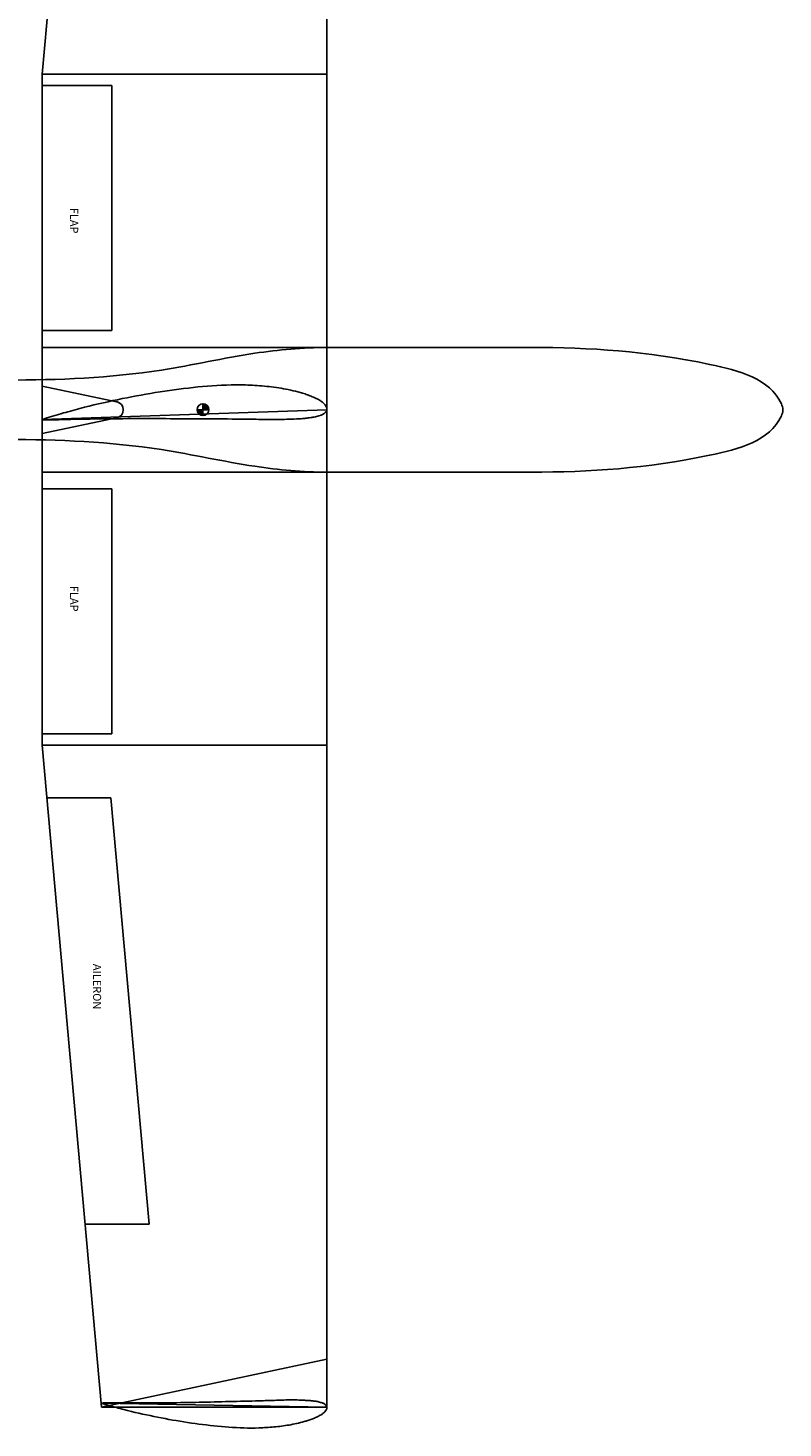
# Model space of a CAD drawing. Header units: millimetres. Extents: x 2638 to 6427, y 1322 to 3912.
# Tile 7 of 9: x 5791 to 6427, y 1322 to 2501. Entities that reach past the tile are written whole.
import ezdxf

# ---------------------------------------------------------------- set-up
doc = ezdxf.new("R2010")
doc.units = ezdxf.units.MM
doc.layers.add('7', color=7, linetype='Continuous')
doc.styles.get("Standard").update_dxf_attribs({"font": 'arial.ttf'})

msp = doc.modelspace()

# ---------------------------------------------------------------- hatches: boundary and pattern name
for points in [[(5938.1, 2179.4), (5943.1, 2179.4, 0.414214), (5938.1, 2184.4)], [(5938.1, 2174.4), (5938.1, 2179.4), (5933.1, 2179.4, 0.414214)]]:
    msp.add_hatch(color=256).paths.add_polyline_path(points)

# ---------------------------------------------------------------- linework, layer by layer
at = {"color": 1}
for p, q in [((5802.7, 2462), (5852.5, 3019.4)), ((6042.5, 2179.4), (6042.5, 2979)), ((5802.7, 2199.3), (5802.7, 2462)), ((5802.7, 2462), (6042.5, 2462)), ((5802.7, 2452.5), (5861.4, 2452.5)), ((5861.4, 2246.1), (5861.4, 2452.5)), ((5802.7, 2246.1), (5861.4, 2246.1)), ((6042.5, 2179.4), (6042.5, 1379.8)), ((5802.7, 2159.3), (5802.7, 1896.8)), ((5802.7, 2112.7), (5861.4, 2112.7)), ((5861.4, 2112.7), (5861.4, 1906.3)), ((5802.7, 1906.3), (5861.4, 1906.3)), ((5802.7, 1896.8), (5852.5, 1339.4)), ((5802.7, 1896.8), (6042.5, 1896.8)), ((5806.6, 1852.4), (5860.6, 1852.4)), ((5860.6, 1852.4), (5892.7, 1493.6)), ((5838.7, 1493.6), (5892.7, 1493.6)), ((5852.5, 1339.4), (6042.5, 1379.8))]:
    msp.add_line(p, q, dxfattribs=at)
at = {"color": 3}
for p, q in [((5802.7, 2231.8), (6214.1, 2231.8)), ((5802.7, 2126.8), (5802.7, 2231.8)), ((5802.7, 2199.3), (5865.3, 2186.1)), ((5802.7, 2199.3), (5802.7, 2159.3)), ((5865.3, 2172.4), (5802.7, 2159.3)), ((6426.6, 2179.4), (6426.6, 2179.2)), ((5802.7, 2126.8), (6214.1, 2126.8))]:
    msp.add_line(p, q, dxfattribs=at)
for p, q in [((5938.1, 2174.4), (5938.1, 2184.4)), ((5933.1, 2179.4), (5943.1, 2179.4))]:
    msp.add_line(p, q)
at = {"color": 4}
for p in [(6042.5, 1379.8), (5852.5, 1339.4)]:
    msp.add_line(p, (6042.5, 1339.4), dxfattribs=at)
msp.add_circle((5938.1, 2179.4), 5)
at = {"color": 3}
msp.add_arc((5863.9, 2179.3), 7, 281.8561, 78.1439, dxfattribs=at)
for points, knots in [([(5772.7, 2204.3), (5816.2, 2204.3), (5886.9, 2207.2), (5975.2, 2227.4), (6022.2, 2231.8), (6042.5, 2231.8)], [0, 0, 0, 0, 130.641826, 210.645408, 271.570695, 271.570695, 271.570695, 271.570695]), ([(6426.6, 2179.4), (6426.6, 2181.1), (6417.5, 2205.1), (6331.9, 2227.4), (6264.5, 2231.8), (6214.1, 2231.8)], [0, 0, 0, 0, 5.198035, 74.115384, 225.541602, 225.541602, 225.541602, 225.541602]), ([(6426.6, 2179.2), (6426.6, 2177.4), (6417.5, 2153.5), (6331.9, 2131.2), (6264.5, 2126.8), (6214.1, 2126.8)], [0, 0, 0, 0, 5.198035, 74.115384, 225.541602, 225.541602, 225.541602, 225.541602]), ([(5772.7, 2154.3), (5816.2, 2154.3), (5886.9, 2151.3), (5975.2, 2131.2), (6022.2, 2126.7), (6042.5, 2126.8)], [0, 0, 0, 0, 130.641826, 210.645408, 271.570695, 271.570695, 271.570695, 271.570695])]:
    msp.add_open_spline(points, degree=3, knots=knots, dxfattribs=at)
at = {"layer": '7', "color": 4, "linetype": 'Continuous'}
for points in [[(5802.7, 2171.2), (5804.6, 2171.8), (5806.6, 2172.4), (5808.6, 2173), (5810.6, 2173.6), (5812.6, 2174.2), (5814.5, 2174.8), (5816.5, 2175.4), (5818.5, 2176), (5820.5, 2176.6), (5822.5, 2177.1), (5824.4, 2177.7), (5826.4, 2178.2), (5830.4, 2179.3), (5834.3, 2180.3), (5838.3, 2181.4), (5842.3, 2182.4), (5846.3, 2183.4), (5850.2, 2184.3), (5854.2, 2185.2), (5858.2, 2186.1), (5862.1, 2187), (5866.1, 2187.8), (5870.1, 2188.7), (5874.1, 2189.5), (5878, 2190.3), (5882, 2191), (5886, 2191.7), (5890, 2192.5), (5893.9, 2193.1), (5897.9, 2193.8), (5901.9, 2194.4), (5905.9, 2195), (5909.9, 2195.6), (5913.8, 2196.2), (5917.8, 2196.7), (5921.8, 2197.2), (5925.8, 2197.6), (5929.8, 2198.1), (5933.8, 2198.5), (5937.8, 2198.9), (5941.8, 2199.2), (5945.8, 2199.5), (5949.8, 2199.7), (5953.8, 2200), (5957.8, 2200.1), (5961.7, 2200.2), (5965.7, 2200.3), (5969.8, 2200.3), (5971.8, 2200.2), (5973.8, 2200.2), (5975.8, 2200.1), (5977.8, 2200), (5979.8, 2199.9), (5981.8, 2199.8), (5983.8, 2199.7), (5985.8, 2199.6), (5987.8, 2199.4), (5989.8, 2199.2), (5991.8, 2199), (5993.8, 2198.8), (5995.8, 2198.6), (5997.9, 2198.3), (5999.9, 2198), (6001.9, 2197.7), (6003.9, 2197.4), (6005.9, 2197), (6007.9, 2196.7), (6009.9, 2196.3), (6012, 2195.8), (6014, 2195.4), (6016, 2194.9), (6018, 2194.4), (6019, 2194.1), (6020, 2193.8), (6021, 2193.5), (6022, 2193.2), (6023.1, 2192.9), (6024.1, 2192.6), (6025.1, 2192.2), (6026.1, 2191.9), (6027.1, 2191.5), (6028.1, 2191.1), (6029.1, 2190.7), (6030.1, 2190.3), (6031.2, 2189.9), (6032.2, 2189.4), (6033.3, 2188.9), (6034.3, 2188.4), (6035.3, 2187.9), (6036.2, 2187.3), (6036.8, 2187), (6037.3, 2186.7), (6037.8, 2186.3), (6038.3, 2186), (6038.8, 2185.6), (6039.3, 2185.1), (6040.2, 2184.3), (6041, 2183.4), (6041.7, 2182.4), (6042.2, 2181.4), (6042.5, 2180.4), (6042.5, 2179.4), (6042.3, 2178.7), (6042, 2178.1), (6041.5, 2177.4), (6040.9, 2176.9), (6040.3, 2176.3), (6039.6, 2175.9), (6039.2, 2175.6), (6038.7, 2175.3), (6038.2, 2175.1), (6037.7, 2174.9), (6037.2, 2174.7), (6036.7, 2174.5), (6035.7, 2174.2), (6034.7, 2173.9), (6033.8, 2173.6), (6032.8, 2173.4), (6031.7, 2173.2), (6030.7, 2173), (6029.7, 2172.8), (6028.8, 2172.7), (6027.8, 2172.5), (6026.8, 2172.4), (6025.8, 2172.3), (6024.8, 2172.2), (6023.8, 2172.1), (6022.8, 2172), (6021.8, 2171.9), (6020.8, 2171.8), (6019.8, 2171.8), (6018.8, 2171.7), (6016.8, 2171.6), (6014.8, 2171.5), (6012.8, 2171.4), (6010.8, 2171.3), (6008.8, 2171.3), (6006.8, 2171.2), (6004.8, 2171.2), (6002.8, 2171.1), (6000.8, 2171.1), (5998.8, 2171.1), (5996.8, 2171.1), (5994.8, 2171.1), (5992.8, 2171.1), (5990.8, 2171.2), (5988.8, 2171.2), (5986.8, 2171.2), (5984.8, 2171.2), (5982.8, 2171.3), (5980.8, 2171.3), (5978.8, 2171.3), (5976.8, 2171.4), (5974.8, 2171.4), (5972.8, 2171.4), (5970.8, 2171.4), (5966.8, 2171.5), (5962.7, 2171.5), (5958.7, 2171.6), (5954.7, 2171.6), (5950.7, 2171.6), (5946.7, 2171.7), (5942.7, 2171.7), (5938.7, 2171.7), (5934.7, 2171.7), (5930.7, 2171.7), (5926.7, 2171.8), (5922.7, 2171.8), (5918.7, 2171.8), (5914.7, 2171.8), (5910.7, 2171.8), (5906.7, 2171.9), (5902.7, 2171.9), (5898.7, 2171.9), (5894.7, 2171.9), (5890.7, 2171.9), (5886.7, 2171.9), (5882.7, 2171.9), (5878.7, 2171.9), (5874.7, 2171.9), (5870.7, 2171.8), (5866.7, 2171.8), (5862.7, 2171.8), (5858.7, 2171.7), (5854.7, 2171.7), (5850.7, 2171.6), (5846.7, 2171.6), (5842.7, 2171.5), (5838.7, 2171.5), (5834.7, 2171.4), (5830.7, 2171.3), (5826.7, 2171.2), (5824.7, 2171.1), (5822.7, 2171.1), (5820.7, 2171), (5818.7, 2171), (5816.7, 2170.9), (5814.7, 2170.9), (5812.7, 2170.9), (5810.7, 2170.9), (5808.7, 2170.9), (5806.7, 2170.9), (5804.7, 2170.9), (5802.7, 2170.9), (5802.7, 2171.2)], [(6042.5, 2179.4), (5802.7, 2171)], [(5852.5, 1342.6), (5854.1, 1342.1), (5855.7, 1341.7), (5857.3, 1341.2), (5858.8, 1340.8), (5860.4, 1340.3), (5862, 1339.9), (5863.6, 1339.4), (5865.2, 1339), (5866.7, 1338.6), (5868.3, 1338.2), (5869.9, 1337.8), (5871.5, 1337.3), (5874.6, 1336.6), (5877.8, 1335.8), (5880.9, 1335), (5884.1, 1334.3), (5887.2, 1333.6), (5890.4, 1332.9), (5893.5, 1332.2), (5896.7, 1331.5), (5899.8, 1330.9), (5903, 1330.3), (5906.2, 1329.7), (5909.3, 1329.1), (5912.5, 1328.5), (5915.6, 1328), (5918.8, 1327.5), (5921.9, 1327), (5925.1, 1326.5), (5928.3, 1326), (5931.4, 1325.6), (5934.6, 1325.1), (5937.7, 1324.7), (5940.9, 1324.4), (5944.1, 1324), (5947.2, 1323.7), (5950.4, 1323.3), (5953.6, 1323.1), (5956.7, 1322.8), (5959.9, 1322.5), (5963, 1322.3), (5966.2, 1322.2), (5969.4, 1322), (5972.5, 1321.9), (5975.7, 1321.8), (5978.9, 1321.8), (5982, 1321.8), (5985.2, 1321.9), (5986.8, 1321.9), (5988.4, 1322), (5990, 1322.1), (5991.6, 1322.2), (5993.1, 1322.3), (5994.7, 1322.4), (5996.3, 1322.5), (5997.9, 1322.7), (5999.5, 1322.8), (6001.1, 1323), (6002.7, 1323.2), (6004.2, 1323.4), (6005.8, 1323.6), (6007.4, 1323.8), (6009, 1324.1), (6010.6, 1324.3), (6012.2, 1324.6), (6013.8, 1324.9), (6015.4, 1325.3), (6017, 1325.6), (6018.6, 1326), (6020.1, 1326.4), (6021.7, 1326.8), (6023.3, 1327.2), (6024.1, 1327.5), (6024.9, 1327.7), (6025.7, 1327.9), (6026.5, 1328.2), (6027.3, 1328.4), (6028.1, 1328.7), (6028.9, 1329), (6029.7, 1329.3), (6030.5, 1329.6), (6031.3, 1329.9), (6032.1, 1330.2), (6032.9, 1330.6), (6033.7, 1331), (6034.5, 1331.3), (6035.3, 1331.7), (6036.1, 1332.2), (6036.9, 1332.6), (6037.7, 1333), (6038.1, 1333.3), (6038.5, 1333.6), (6038.9, 1333.9), (6039.3, 1334.1), (6039.7, 1334.5), (6040.1, 1334.8), (6040.8, 1335.5), (6041.4, 1336.2), (6041.9, 1337), (6042.3, 1337.8), (6042.5, 1338.6), (6042.5, 1339.4), (6042.3, 1339.9), (6042.1, 1340.5), (6041.7, 1340.9), (6041.2, 1341.4), (6040.7, 1341.8), (6040.2, 1342.2), (6039.8, 1342.4), (6039.4, 1342.6), (6039, 1342.8), (6038.6, 1342.9), (6038.2, 1343.1), (6037.8, 1343.2), (6037.1, 1343.4), (6036.3, 1343.6), (6035.5, 1343.8), (6034.7, 1344), (6033.9, 1344.2), (6033.1, 1344.3), (6032.3, 1344.4), (6031.5, 1344.5), (6030.7, 1344.6), (6029.9, 1344.7), (6029.2, 1344.8), (6028.4, 1344.9), (6027.6, 1344.9), (6026.8, 1345), (6026, 1345), (6025.2, 1345.1), (6024.4, 1345.1), (6023.6, 1345.2), (6022, 1345.2), (6020.5, 1345.3), (6018.9, 1345.3), (6017.3, 1345.4), (6015.7, 1345.4), (6014.1, 1345.4), (6012.5, 1345.4), (6011, 1345.4), (6009.4, 1345.4), (6007.8, 1345.4), (6006.2, 1345.3), (6004.6, 1345.3), (6003, 1345.3), (6001.5, 1345.2), (5999.9, 1345.2), (5998.3, 1345.1), (5996.7, 1345.1), (5995.1, 1345), (5993.5, 1345), (5991.9, 1344.9), (5990.4, 1344.9), (5988.8, 1344.8), (5987.2, 1344.8), (5985.6, 1344.7), (5982.4, 1344.6), (5979.3, 1344.5), (5976.1, 1344.5), (5972.9, 1344.4), (5969.8, 1344.3), (5966.6, 1344.2), (5963.4, 1344.1), (5960.3, 1344), (5957.1, 1344), (5953.9, 1343.9), (5950.8, 1343.8), (5947.6, 1343.8), (5944.4, 1343.7), (5941.2, 1343.6), (5938.1, 1343.6), (5934.9, 1343.5), (5931.7, 1343.4), (5928.6, 1343.4), (5925.4, 1343.3), (5922.2, 1343.2), (5919.1, 1343.2), (5915.9, 1343.1), (5912.7, 1343.1), (5909.6, 1343), (5906.4, 1343), (5903.2, 1343), (5900.1, 1342.9), (5896.9, 1342.9), (5893.7, 1342.9), (5890.6, 1342.9), (5887.4, 1342.9), (5884.2, 1342.9), (5881.1, 1342.9), (5877.9, 1342.9), (5874.7, 1342.9), (5871.6, 1342.9), (5870, 1342.9), (5868.4, 1342.9), (5866.8, 1343), (5865.2, 1343), (5863.6, 1343), (5862.1, 1343), (5860.5, 1343), (5858.9, 1342.9), (5857.3, 1342.9), (5855.7, 1342.9), (5854.1, 1342.9), (5852.6, 1342.8), (5852.5, 1342.6)], [(6042.5, 1339.4), (5852.6, 1342.7)]]:
    msp.add_lwpolyline(points, dxfattribs=at)

# ---------------------------------------------------------------- texts
at = {"color": 1, "char_height": 6.79, "rotation": 270}
for s, insert, attachment_point in [('FLAP', (5833, 2327.8), 3), ('FLAP', (5833, 2031), 1), ('AILERON', (5852.3, 1712.7), 1)]:
    msp.add_mtext_dynamic_manual_height_columns(s, width=61.171, gutter_width=12.5, heights=[0], dxfattribs=dict(at, insert=insert, attachment_point=attachment_point))

doc.saveas('drawing.dxf')
